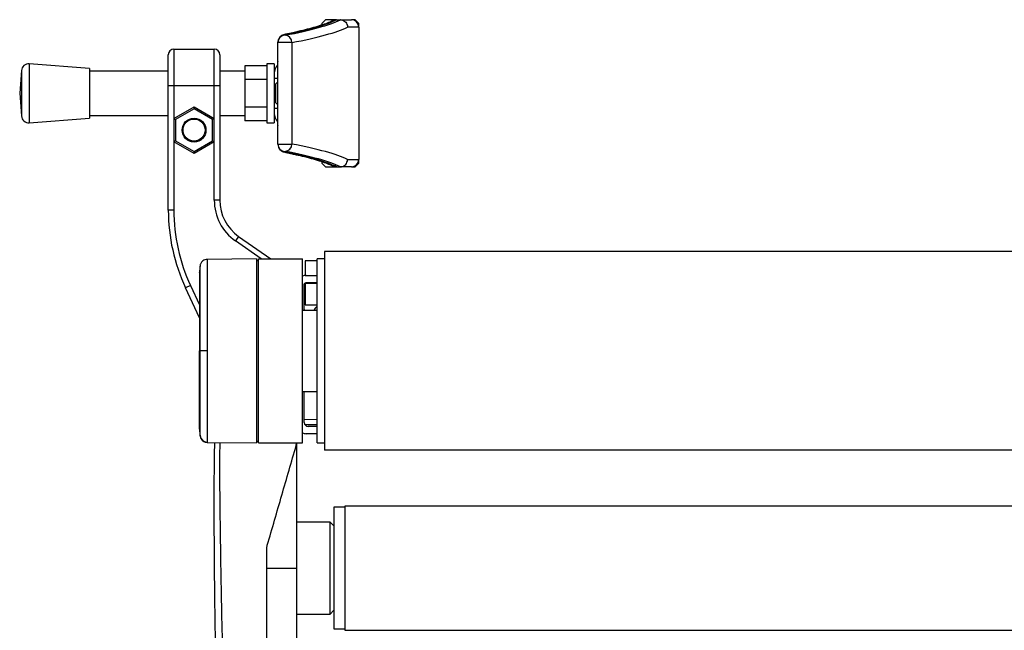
# Model space of a CAD drawing. Header units: millimetres. Extents: x 0 to 420, y 0 to 297.
# Tile 82 of 84: x 284 to 304, y 253 to 266. Entities that reach past the tile are written whole.
import ezdxf

# ---------------------------------------------------------------- set-up
doc = ezdxf.new("R2010")
doc.units = ezdxf.units.MM

msp = doc.modelspace()

# ---------------------------------------------------------------- linework, layer by layer
at = {"color": 7, "linetype": 'Continuous', "lineweight": 25}
for p, q in [((290.19346, 266.14652), (290.11619, 266.06924)), ((290.11619, 266.06924), (290.11619, 266.03614)), ((290.42187, 266.14652), (290.19346, 266.14652)), ((290.42207, 266.14652), (290.42443, 266.14652)), ((290.42443, 266.14652), (290.50052, 266.14652)), ((290.50286, 266.1465), (290.50052, 266.14652)), ((290.50052, 266.14652), (290.73439, 266.14652)), ((290.88894, 265.99197), (290.65391, 265.99197)), ((290.81166, 266.14652), (290.73439, 266.14652)), ((290.88894, 266.06924), (290.81166, 266.14652)), ((290.88894, 265.99197), (290.88894, 266.06924)), ((290.88894, 265.99197), (290.88894, 263.21006)), ((289.34343, 265.82589), (289.34343, 265.82083)), ((289.18888, 265.66686), (289.18888, 265.67193)), ((289.48393, 265.66686), (289.18888, 265.66686)), ((289.18888, 263.53517), (289.18888, 265.66686)), ((289.48393, 265.66686), (289.48393, 263.53517)), ((286.88688, 264.75556), (286.88688, 265.4124)), ((287.0028, 265.52832), (287.0028, 264.75556)), ((287.0028, 265.52832), (287.85282, 265.52832)), ((287.85282, 264.75556), (287.85282, 265.52832)), ((287.96873, 265.4124), (287.96873, 264.75556)), ((285.23103, 265.12262), (283.96497, 265.21922)), ((283.96497, 265.21922), (283.96497, 263.98281)), ((288.95706, 265.18101), (288.49341, 265.18101)), ((288.49341, 265.18101), (288.49341, 264.89101)), ((289.11161, 265.21922), (288.95706, 265.21922)), ((288.95706, 265.21922), (288.95706, 263.98281)), ((289.11161, 265.21922), (289.11161, 265.02224)), ((289.18465, 265.25785), (289.18465, 263.94418)), ((289.18475, 265.25785), (289.18465, 265.25785)), ((289.18475, 265.25785), (289.18475, 263.94418)), ((289.18888, 265.25785), (289.18475, 265.25785)), ((283.79911, 265.07687), (283.7628, 264.60101)), ((283.79911, 265.07687), (283.79911, 264.12516)), ((285.23103, 265.12262), (285.23103, 264.07941)), ((286.88688, 265.06467), (285.23103, 265.06467)), ((288.49341, 265.06467), (287.96873, 265.06467)), ((289.11161, 265.02224), (289.11161, 264.91784)), ((287.0028, 264.75556), (286.88688, 264.75556)), ((286.88688, 262.1486), (286.88688, 264.75556)), ((287.0028, 264.75556), (287.0028, 264.07364)), ((287.85282, 264.75556), (287.0028, 264.75556)), ((287.96873, 264.75556), (287.85282, 264.75556)), ((287.85282, 264.07364), (287.85282, 264.75556)), ((287.96873, 264.75556), (287.96873, 262.35626)), ((288.95706, 264.89101), (288.49341, 264.89101)), ((288.49341, 264.89101), (288.49341, 264.31102)), ((289.11161, 264.91784), (289.18465, 264.91784)), ((289.11161, 264.91784), (289.11161, 264.28419)), ((289.18116, 264.83284), (289.15025, 264.80193)), ((289.15025, 264.4001), (289.15025, 264.80193)), ((289.18465, 264.83284), (289.18116, 264.83284)), ((289.18116, 264.83284), (289.18116, 264.37921)), ((283.7628, 264.60101), (283.79911, 264.12516)), ((287.0028, 264.07364), (287.42781, 264.31903)), ((287.42781, 264.31903), (287.85282, 264.07364)), ((287.42781, 264.31903), (287.42781, 264.27441)), ((288.95706, 264.31102), (288.49341, 264.31102)), ((288.49341, 264.31102), (288.49341, 264.02102)), ((289.15025, 264.4001), (289.18116, 264.36919)), ((289.18116, 264.37921), (289.18116, 264.36919)), ((289.18116, 264.36919), (289.18465, 264.36919)), ((285.23103, 264.13736), (286.88688, 264.13736)), ((287.42781, 264.27441), (287.04143, 264.05134)), ((287.81418, 264.05134), (287.42781, 264.27441)), ((287.96873, 264.13736), (288.49341, 264.13736)), ((289.11161, 264.28419), (289.11161, 264.17979)), ((289.18465, 264.28419), (289.11161, 264.28419)), ((289.11161, 264.17979), (289.11161, 263.98281)), ((283.96497, 263.98281), (285.23103, 264.07941)), ((287.0028, 264.07364), (287.0028, 263.58288)), ((287.0028, 264.07364), (287.04143, 264.05134)), ((287.04143, 264.05134), (287.04143, 263.60519)), ((287.85282, 264.07364), (287.81418, 264.05134)), ((287.81418, 263.60519), (287.81418, 264.05134)), ((287.85282, 263.58288), (287.85282, 264.07364)), ((288.95706, 264.02102), (288.49341, 264.02102)), ((288.95706, 263.98281), (289.11161, 263.98281)), ((289.18475, 263.94418), (289.18465, 263.94418)), ((289.18475, 263.94418), (289.18888, 263.94418)), ((287.04143, 263.60519), (287.0028, 263.58288)), ((287.0028, 263.58288), (287.0028, 262.1486)), ((287.42781, 263.3375), (287.0028, 263.58288)), ((287.04143, 263.60519), (287.42781, 263.38211)), ((287.42781, 263.38211), (287.81418, 263.60519)), ((287.85282, 263.58288), (287.42781, 263.3375)), ((287.81418, 263.60519), (287.85282, 263.58288)), ((287.85282, 262.35626), (287.85282, 263.58288)), ((289.18888, 263.53517), (289.48393, 263.53517)), ((289.18888, 263.5301), (289.18888, 263.53517)), ((287.42781, 263.38211), (287.42781, 263.3375)), ((289.34343, 263.3812), (289.34343, 263.37614)), ((290.11619, 263.16583), (290.11619, 263.13279)), ((290.11619, 263.13279), (290.19346, 263.05551)), ((290.65391, 263.21006), (290.88894, 263.21006)), ((290.81166, 263.05551), (290.88894, 263.13279)), ((290.88894, 263.13279), (290.88894, 263.21006)), ((290.19346, 263.05551), (290.42187, 263.05551)), ((290.42443, 263.05551), (290.42207, 263.05551)), ((290.42443, 263.05551), (290.50052, 263.05551)), ((290.50052, 263.05551), (290.50286, 263.05553)), ((290.73439, 263.05551), (290.50052, 263.05551)), ((290.73439, 263.05551), (290.81166, 263.05551)), ((287.96873, 262.35626), (287.85282, 262.35626)), ((287.0028, 262.1486), (286.88688, 262.1486)), ((288.36416, 261.59666), (288.29767, 261.50171)), ((288.83762, 261.12363), (288.29767, 261.50171)), ((288.36416, 261.59666), (289.03971, 261.12363)), ((328.80866, 261.27818), (290.17108, 261.27818)), ((290.17108, 261.27818), (290.17108, 257.10532)), ((288.74149, 261.12329), (287.70661, 261.11426)), ((288.74149, 261.12329), (288.74149, 257.26021)), ((288.78012, 261.08499), (288.74149, 261.08567)), ((288.78012, 257.25987), (288.78012, 261.12363)), ((288.78012, 261.12363), (289.70743, 261.12363)), ((289.70743, 257.25987), (289.70743, 261.12363)), ((290.01653, 261.08499), (289.76538, 261.08499)), ((289.76538, 261.08499), (289.76538, 260.77589)), ((290.17108, 261.12363), (290.01653, 261.12363)), ((290.01653, 259.19175), (290.01653, 261.12363)), ((289.73834, 260.58271), (289.73834, 260.07269)), ((289.76538, 260.77589), (290.01653, 260.77589)), ((289.76538, 260.60589), (289.76538, 260.15769)), ((290.01653, 260.60589), (289.76538, 260.60589)), ((290.01653, 260.62134), (289.77697, 260.62134)), ((289.7847, 260.77589), (290.01653, 260.77589)), ((287.35394, 260.56469), (287.24889, 260.51571)), ((287.54372, 259.88343), (287.24889, 260.51571)), ((287.35394, 260.56469), (287.54372, 260.1577)), ((290.01653, 260.04178), (289.70743, 260.04178)), ((289.76538, 260.15769), (290.01653, 260.15769)), ((287.55435, 259.19175), (287.54372, 259.19175)), ((290.01653, 257.25987), (290.01653, 259.19175)), ((289.70743, 258.34173), (290.01653, 258.34173)), ((289.74606, 257.68489), (289.74606, 258.34173)), ((289.74606, 257.75307), (290.01653, 257.75543)), ((290.01653, 257.63953), (289.76245, 257.63731)), ((290.01653, 257.60761), (289.82334, 257.60761)), ((287.66748, 257.27583), (287.70616, 257.27083)), ((287.7066, 257.26924), (288.74149, 257.26021)), ((288.74149, 257.29784), (288.78012, 257.29851)), ((290.01653, 257.45306), (289.7847, 257.45306)), ((288.78012, 257.25987), (289.70743, 257.25987)), ((289.57622, 257.20715), (289.58371, 257.25987)), ((289.59151, 254.63252), (289.59151, 257.25987)), ((290.01653, 257.25987), (290.17108, 257.25987)), ((328.80866, 257.10532), (290.17108, 257.10532)), ((290.59609, 255.90756), (290.36427, 255.90756)), ((290.36427, 255.90756), (290.36427, 253.35748)), ((328.38365, 255.9346), (290.59609, 255.9346)), ((290.59609, 255.9346), (290.59609, 253.33043)), ((290.28699, 255.59846), (289.59151, 255.59846)), ((290.36427, 255.52118), (290.28699, 255.59846)), ((290.28699, 254.2354), (290.28699, 255.59846)), ((288.95902, 255.04591), (288.9682, 255.11048)), ((288.95902, 254.63252), (289.59151, 254.63252)), ((289.59151, 253.11792), (289.59151, 254.63252)), ((290.28699, 253.66658), (290.28699, 254.2354)), ((289.59151, 253.66658), (290.28699, 253.66658)), ((290.28699, 253.66658), (290.36427, 253.74385)), ((290.36427, 253.35748), (290.59609, 253.35748)), ((290.59609, 253.33043), (328.38365, 253.33043))]:
    msp.add_line(p, q, dxfattribs=at)
at = {"color": 7, "linetype": 'Continuous', "lineweight": 25, "flags": 128}
for points in [[(289.3947, 265.84745), (289.36643, 265.84543), (289.36419, 265.845)], [(289.3947, 263.35457), (289.36643, 263.3566), (289.36419, 263.35703)], [(287.70669, 259.1918), (287.67874, 259.19179), (287.65175, 259.19179), (287.62663, 259.19178), (287.6042, 259.19177), (287.58519, 259.19176), (287.57025, 259.19176), (287.55985, 259.19175), (287.55435, 259.19175)]]:
    msp.add_lwpolyline(points, dxfattribs=at)
at = {"color": 7, "linetype": 'Continuous', "lineweight": 25}
for radius in [0.25114, 0.23183]:
    msp.add_circle((287.42781, 263.82826), radius, dxfattribs=at)
for centre, radius, start, end in [((290.73439, 265.99197), 0.15455, 0, 90), ((289.34314, 265.67163), 0.15426, 89.890987, 179.89057), ((289.34314, 265.66657), 0.15426, 89.890987, 179.89057), ((289.32962, 265.66713), 0.15432, 359.901489, 84.863383), ((287.0028, 265.4124), 0.11591, 90, 180), ((287.85282, 265.4124), 0.11591, 0, 90), ((283.95321, 265.06511), 0.15455, 85.637086, 175.637086), ((289.34343, 265.02224), 0.23183, 133.229502, 180), ((289.22329, 265.25785), 0.03864, 152.93184, 180), ((289.22346, 265.25786), 0.03871, 153.266187, 180.003652), ((283.95321, 264.13692), 0.15455, 184.362914, 274.362914), ((289.34343, 264.17979), 0.23183, 180, 226.770498), ((289.22329, 263.94418), 0.03864, 180, 207.06816), ((289.22346, 263.94417), 0.03871, 179.996348, 206.733813), ((289.34314, 263.53546), 0.15426, 180.10943, 270.109013), ((289.34314, 263.5304), 0.15426, 180.10943, 270.109013), ((289.32962, 263.5349), 0.15432, 275.136617, 0.098511), ((290.73439, 263.21006), 0.15455, 270, 0), ((288.89604, 262.35626), 1.04321, 180, 235), ((288.89604, 262.35626), 0.9273, 180, 235), ((290.75064, 262.1486), 3.86376, 180, 205), ((290.75064, 262.1486), 3.74785, 180, 205), ((289.7847, 260.58271), 0.19319, 90, 113.578178), ((289.77697, 260.58271), 0.03864, 90, 180), ((289.81561, 260.07269), 0.07728, 180, 203.578178), ((290.0938, 259.99541), 0.15455, 120, 162.542397), ((289.82334, 257.68489), 0.07728, 180, 270), ((287.70775, 257.43144), 0.15435, 186.179486, 269.585698), ((289.7847, 257.64625), 0.19319, 246.421822, 270)]:
    msp.add_arc(centre, radius, start, end, dxfattribs=at)
for centre, major_axis, ratio, start_param, end_param in [((275.4339, 266.37849), (15.30048, 0), 0.08748866, 5.85348564, 6.1089994), ((275.4339, 266.37849), (15.22321, 0), 0.08748866, 5.87306578, 6.10811959), ((275.4339, 266.22453), (15.45503, 0), 0.08661378, 5.85348564, 6.10856673), ((289.96164, 265.82589), (0.6182, 0), 0.08748866, 2.73147312, 3.14159265), ((275.4339, 262.9775), (15.45503, 0), 0.08661378, 0.17461858, 0.42969967), ((275.4339, 262.82354), (15.30048, 0), 0.08748866, 0.17418591, 0.42969967), ((289.96164, 263.37614), (0.6182, 0), 0.08748866, 3.14159265, 3.55171218), ((275.4339, 262.82354), (15.22321, 0), 0.08748866, 0.17506571, 0.41011953)]:
    msp.add_ellipse(centre, major_axis=major_axis, ratio=ratio, start_param=start_param, end_param=end_param, dxfattribs=at)
for points, knots in [([(290.35552, 266.13099), (290.33971, 266.1234), (290.2939, 266.10139), (290.19876, 266.06319), (290.0631, 266.01676), (289.90201, 265.96933), (289.7158, 265.92146), (289.53442, 265.87993), (289.41081, 265.85457), (289.36421, 265.84501)], [0, 0, 0, 0, 0.08332825, 0.24140388, 0.40230832, 0.56609131, 0.73183007, 0.89889839, 1, 1, 1, 1]), ([(290.42207, 266.14652), (290.4046, 266.14565), (290.38112, 266.14449), (290.36153, 266.13231), (290.35653, 266.12919)], [0, 0, 0, 0, 0.74431627, 1, 1, 1, 1]), ([(290.50286, 266.1465), (290.51995, 266.14453), (290.55413, 266.14059), (290.59946, 266.11329), (290.63381, 266.07359), (290.65046, 266.03134), (290.65377, 266.00341), (290.6539, 265.99276), (290.65391, 265.99197)], [0, 0, 0, 0, 0.21652548, 0.43304761, 0.64966461, 0.86647135, 0.99009853, 1, 1, 1, 1]), ([(289.36421, 265.84501), (289.35322, 265.84259), (289.32881, 265.83724), (289.29569, 265.82647), (289.25569, 265.80498), (289.2192, 265.76994), (289.19364, 265.72366), (289.19041, 265.6885), (289.18888, 265.67193)], [0, 0, 0, 0, 0.17967807, 0.39889349, 0.5620267, 0.70756432, 0.86215391, 1, 1, 1, 1]), ([(289.18888, 263.5301), (289.19116, 263.50976), (289.19534, 263.47241), (289.22314, 263.42799), (289.25473, 263.39849), (289.28652, 263.38012), (289.31879, 263.36774), (289.34371, 263.36127), (289.36082, 263.35772), (289.36421, 263.35702)], [0, 0, 0, 0, 0.16874522, 0.30989547, 0.43887864, 0.57114699, 0.72555115, 0.945706, 1, 1, 1, 1]), ([(289.36421, 263.35702), (289.40629, 263.34856), (289.46614, 263.33652), (289.51939, 263.32431), (289.53521, 263.32069)], [0, 0, 0, 0, 0.703108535, 1, 1, 1, 1]), ([(289.53521, 263.32069), (289.59154, 263.30823), (289.72029, 263.27975), (289.89386, 263.23482), (290.05983, 263.1864), (290.19947, 263.13864), (290.2953, 263.10004), (290.3409, 263.07808), (290.35553, 263.07104)], [0, 0, 0, 0, 0.14976541, 0.34230984, 0.53379945, 0.72373619, 0.91135738, 1, 1, 1, 1]), ([(290.42207, 263.05551), (290.4046, 263.05637), (290.38112, 263.05753), (290.36154, 263.06972), (290.35654, 263.07283)], [0, 0, 0, 0, 0.744493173, 1, 1, 1, 1]), ([(290.50286, 263.05553), (290.51995, 263.0575), (290.55413, 263.06144), (290.59946, 263.08874), (290.63381, 263.12844), (290.65046, 263.17069), (290.65377, 263.19862), (290.6539, 263.20927), (290.65391, 263.21006)], [0, 0, 0, 0, 0.216525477, 0.433047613, 0.649664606, 0.866471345, 0.990098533, 1, 1, 1, 1]), ([(287.70592, 261.11318), (287.68812, 261.11158), (287.65494, 261.10861), (287.61457, 261.08495), (287.5868, 261.05772), (287.56948, 261.03026), (287.55991, 261.00575), (287.55537, 260.98622), (287.5543, 260.97522), (287.55388, 260.97087)], [0, 0, 0, 0, 0.23161094, 0.43175805, 0.59816768, 0.7386349, 0.85377264, 0.94214638, 1, 1, 1, 1]), ([(287.70665, 261.10886), (287.70666, 261.11009), (287.70668, 261.11414), (287.70666, 261.072), (287.70661, 260.97943), (287.70674, 260.83116), (287.70663, 260.63559), (287.70665, 260.40078), (287.70671, 260.12941), (287.70662, 259.834), (287.70663, 259.5176), (287.70667, 259.30143), (287.70669, 259.1918)], [0, 0, 0, 0, 0.04254763, 0.14094275, 0.24679549, 0.35571793, 0.46156949, 0.57049069, 0.67634193, 0.78526289, 0.8910974, 1, 1, 1, 1]), ([(287.5545, 260.97781), (287.55224, 260.95519), (287.54772, 260.90999), (287.54505, 260.86465), (287.54372, 260.84201)], [0, 0, 0, 0, 0.50056851, 1, 1, 1, 1]), ([(287.54372, 260.83311), (287.54372, 260.83458), (287.54372, 260.83876), (287.54372, 260.76852), (287.54372, 260.62761), (287.54372, 260.42393), (287.54372, 260.16568), (287.54372, 259.86593), (287.54372, 259.53648), (287.54372, 259.30657), (287.54372, 259.19175)], [0, 0, 0, 0, 0.07180829, 0.20466384, 0.33672462, 0.46947832, 0.6020078, 0.7343695, 0.86733844, 1, 1, 1, 1]), ([(287.55435, 259.19175), (287.55436, 259.29205), (287.55437, 259.49265), (287.55427, 259.78517), (287.55435, 260.06054), (287.55432, 260.31173), (287.55432, 260.53054), (287.55439, 260.71196), (287.55432, 260.85003), (287.55432, 260.93643), (287.55435, 260.9756), (287.55433, 260.97197), (287.55432, 260.97086)], [0, 0, 0, 0, 0.10740972, 0.21482222, 0.32223596, 0.42964854, 0.53707435, 0.64449857, 0.75192392, 0.85935037, 0.95662987, 1, 1, 1, 1]), ([(287.54372, 257.55039), (287.54372, 257.54892), (287.54372, 257.54474), (287.54372, 257.61499), (287.54372, 257.75589), (287.54372, 257.95958), (287.54372, 258.21783), (287.54372, 258.51758), (287.54372, 258.84702), (287.54372, 259.07693), (287.54372, 259.19175)], [0, 0, 0, 0, 0.07182898, 0.20468157, 0.3367394, 0.46949014, 0.60201668, 0.73437542, 0.8673414, 1, 1, 1, 1]), ([(287.55432, 257.41269), (287.55433, 257.4115), (287.55435, 257.40775), (287.55432, 257.44702), (287.55432, 257.53349), (287.55439, 257.67154), (287.55432, 257.85296), (287.55432, 258.07177), (287.55435, 258.32297), (287.55427, 258.59833), (287.55437, 258.89085), (287.55436, 259.09145), (287.55435, 259.19175)], [0, 0, 0, 0, 0.04519697, 0.14229069, 0.24951199, 0.35673221, 0.46395128, 0.57117195, 0.6783794, 0.78558802, 0.8927954, 1, 1, 1, 1]), ([(287.70669, 259.1918), (287.70667, 259.08526), (287.70663, 258.86907), (287.70662, 258.55533), (287.70671, 258.25687), (287.70666, 257.98753), (287.70663, 257.75003), (287.70674, 257.55561), (287.70662, 257.4053), (287.70666, 257.31267), (287.70668, 257.26971), (287.70666, 257.27367), (287.70665, 257.27493)], [0, 0, 0, 0, 0.1058464, 0.21476226, 0.32060969, 0.42952668, 0.53537443, 0.64429166, 0.75014055, 0.85905906, 0.95517315, 1, 1, 1, 1]), ([(287.54372, 257.54149), (287.54505, 257.51885), (287.54772, 257.47352), (287.55224, 257.42832), (287.5545, 257.40569)], [0, 0, 0, 0, 0.49937363, 1, 1, 1, 1]), ([(287.55391, 257.41266), (287.554, 257.41131), (287.55443, 257.40504), (287.55805, 257.38172), (287.57269, 257.34262), (287.60923, 257.30083), (287.65685, 257.27378), (287.69078, 257.27175), (287.70612, 257.27083)], [0, 0, 0, 0, 0.018477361, 0.085821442, 0.305465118, 0.558313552, 0.800210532, 1, 1, 1, 1]), ([(287.90676, 252.07731), (287.89756, 252.3916), (287.87917, 253.0201), (287.86429, 253.95837), (287.85645, 254.78349), (287.85328, 255.49824), (287.85271, 255.94896), (287.85291, 256.24379), (287.85318, 256.37905), (287.85368, 256.50946), (287.85443, 256.63702), (287.85551, 256.76912), (287.85713, 256.91117), (287.85957, 257.07849), (287.86221, 257.1985), (287.86373, 257.26787)], [0, 0, 0, 0, 0.17850357, 0.35695215, 0.53510377, 0.65301068, 0.77173491, 0.79846604, 0.82601629, 0.85121573, 0.87519883, 0.90116508, 0.92911145, 0.95902269, 1, 1, 1, 1]), ([(287.96914, 257.26695), (287.96771, 257.18828), (287.96036, 256.78608), (287.96923, 256.05982), (287.98007, 255.07757), (287.99648, 254.08573), (288.01694, 253.08593), (288.03749, 252.41687), (288.04776, 252.08244)], [0, 0, 0, 0, 0.04641278, 0.23730468, 0.42825619, 0.61903258, 0.80957408, 1, 1, 1, 1]), ([(288.9682, 255.11048), (289.0702, 255.4622), (289.27436, 256.16622), (289.47555, 256.85999), (289.57622, 257.20715)], [0, 0, 0, 0, 0.499596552, 1, 1, 1, 1]), ([(288.95902, 252.28484), (288.95902, 252.51528), (288.95902, 252.97668), (288.95902, 253.66826), (288.95902, 254.35913), (288.95902, 254.81684), (288.95902, 255.04591)], [0, 0, 0, 0, 0.24865667, 0.49787981, 0.74870525, 1, 1, 1, 1])]:
    msp.add_open_spline(points, degree=3, knots=knots, dxfattribs=at)

doc.saveas('drawing.dxf')
